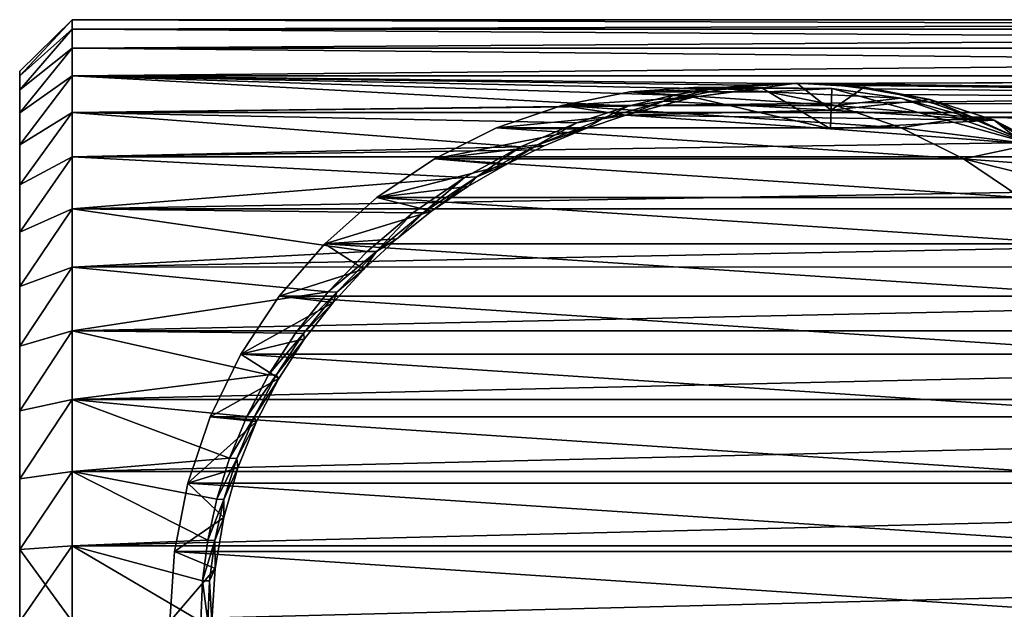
# Model space of a CAD drawing. Header units: metres. Extents: x -263 to 72, y -72 to 102.
# Tile 2 of 256: x -263 to -239, y 0 to 15. Entities that reach past the tile are written whole.
import ezdxf

# ---------------------------------------------------------------- set-up
doc = ezdxf.new("R2010")
doc.units = ezdxf.units.M
doc.layers.add('solid_FREE_STANDING_ONO_SW0004', color=7, linetype='CONTINUOUS')

msp = doc.modelspace()

# ---------------------------------------------------------------- linework, layer by layer
at = {"layer": 'solid_FREE_STANDING_ONO_SW0004'}
for points in [[(-263, 13.483649, 34.075161), (-261.700012, 14.63608, 35.09198), (-261.700012, 14.870598, 33.23558)], [(-263, 13.6, 32.299999), (-261.700012, 14.870598, 33.23558), (-261.700012, 14.870598, 31.364422)], [(-263, 13.483649, 34.075161), (-261.700012, 14.870598, 33.23558), (-263, 13.6, 32.299999)], [(-263, 13.483649, 30.524839), (-261.700012, 14.870598, 31.364422), (-261.700012, 14.63608, 29.508018)], [(-263, 13.6, 32.299999), (-261.700012, 14.870598, 31.364422), (-263, 13.483649, 30.524839)], [(-188, 14.870596, 33.235611), (-261.700012, 14.870598, 33.23558), (-261.700012, 14.63608, 35.09198)], [(-188, 14.870596, 31.364388), (-261.700012, 14.870598, 31.364422), (-261.700012, 14.870598, 33.23558)], [(-188, 14.870596, 33.235611), (-188, 14.870596, 31.364388), (-261.700012, 14.870598, 33.23558)], [(-188, 14.636085, 29.508041), (-261.700012, 14.63608, 29.508018), (-261.700012, 14.870598, 31.364422)], [(-188, 14.870596, 31.364388), (-188, 14.636085, 29.508041), (-261.700012, 14.870598, 31.364422)], [(-188, 14.636085, 35.091957), (-188, 14.870596, 33.235611), (-261.700012, 14.63608, 35.09198)], [(-263, 13.136592, 35.819935), (-261.700012, 14.170742, 36.904354), (-261.700012, 14.63608, 35.09198)], [(-263, 13.136592, 35.819935), (-261.700012, 14.63608, 35.09198), (-263, 13.483649, 34.075161)], [(-263, 13.136592, 28.780066), (-261.700012, 14.63608, 29.508018), (-261.700012, 14.170742, 27.695646)], [(-263, 13.483649, 30.524839), (-261.700012, 14.63608, 29.508018), (-263, 13.136592, 28.780066)], [(-188, 14.636085, 35.091957), (-261.700012, 14.63608, 35.09198), (-261.700012, 14.170742, 36.904354)], [(-188, 14.17075, 36.904331), (-188, 14.636085, 35.091957), (-261.700012, 14.170742, 36.904354)], [(-188, 14.636085, 29.508041), (-188, 14.17075, 27.695671), (-261.700012, 14.63608, 29.508018)], [(-188, 14.17075, 27.695671), (-261.700012, 14.170742, 27.695646), (-261.700012, 14.63608, 29.508018)], [(-263, 12.564762, 37.504494), (-261.700012, 13.481923, 38.644112), (-261.700012, 14.170742, 36.904354)], [(-263, 12.564762, 37.504494), (-261.700012, 14.170742, 36.904354), (-263, 13.136592, 35.819935)], [(-263, 12.564762, 27.095505), (-261.700012, 14.170742, 27.695646), (-261.700012, 13.481923, 25.955889)], [(-263, 13.136592, 28.780066), (-261.700012, 14.170742, 27.695646), (-263, 12.564762, 27.095505)], [(-188, 14.17075, 36.904331), (-261.700012, 14.170742, 36.904354), (-261.700012, 13.481923, 38.644112)], [(-188, 13.481903, 38.644154), (-188, 14.17075, 36.904331), (-261.700012, 13.481923, 38.644112)], [(-188, 14.17075, 27.695671), (-188, 13.481903, 25.955847), (-261.700012, 14.170742, 27.695646)], [(-188, 13.481903, 25.955847), (-261.700012, 13.481923, 25.955889), (-261.700012, 14.170742, 27.695646)], [(-263, 13.483649, 34.075161), (-263, 13.6, 32.299999), (-263, 13.483649, 30.524839)], [(-263, 13.483649, 34.075161), (-263, 13.483649, 30.524839), (-263, 13.136592, 28.780066)], [(-263, 13.136592, 35.819935), (-263, 13.483649, 34.075161), (-263, 13.136592, 28.780066)], [(-263, 11.777944, 39.100002), (-261.700012, 12.580486, 40.283821), (-261.700012, 13.481923, 38.644112)], [(-263, 11.777944, 39.100002), (-261.700012, 13.481923, 38.644112), (-263, 12.564762, 37.504494)], [(-263, 11.777944, 25.499996), (-261.700012, 13.481923, 25.955889), (-261.700012, 12.580486, 24.316181)], [(-263, 12.564762, 27.095505), (-261.700012, 13.481923, 25.955889), (-263, 11.777944, 25.499996)], [(-188, 13.481903, 38.644154), (-261.700012, 13.481923, 38.644112), (-261.700012, 12.580486, 40.283821)], [(-247.96051, 12.734895, 24.564856), (-261.700012, 12.580486, 24.316181), (-261.700012, 13.481923, 25.955889)], [(-246.854141, 13.001136, 25.021233), (-247.96051, 12.734895, 24.564856), (-261.700012, 13.481923, 25.955889)], [(-245.897461, 13.163906, 25.319916), (-246.854141, 13.001136, 25.021233), (-261.700012, 13.481923, 25.955889)], [(-245.050522, 13.255779, 25.496006), (-245.897461, 13.163906, 25.319916), (-261.700012, 13.481923, 25.955889)], [(-244.274612, 13.296, 25.574944), (-245.050522, 13.255779, 25.496006), (-261.700012, 13.481923, 25.955889)], [(-188, 13.481903, 25.955847), (-244.274612, 13.296, 25.574944), (-261.700012, 13.481923, 25.955889)], [(-188, 12.580498, 40.283802), (-188, 13.481903, 38.644154), (-261.700012, 12.580486, 40.283821)], [(-188, 13.481903, 25.955847), (-243.536942, 13.293838, 25.570671), (-244.274612, 13.296, 25.574944)], [(-188, 13.481903, 25.955847), (-188, 12.580498, 24.316198), (-243.536942, 13.293838, 25.570671)], [(-244.51004, 13.08707, 9.175526), (-247.922424, 13.08707, 9.655105), (-246.216232, 13.2, 9.415316)], [(-244.651154, 13.175202, 26.362427), (-246.216232, 13.2, 9.415316), (-247.922424, 13.08707, 9.655105)], [(-246.359558, 12.954505, 26.602528), (-244.651154, 13.175202, 26.362427), (-247.922424, 13.08707, 9.655105)], [(-247.083542, 12.856596, 27.714106), (-245.45285, 13.183188, 27.484924), (-243.794388, 13.299734, 27.251844)], [(-242.943451, 12.633959, 27.132254), (-247.083542, 12.856596, 27.714106), (-243.794388, 13.299734, 27.251844)], [(-247.083542, 12.856596, 27.714106), (-245.897461, 13.163906, 25.319916), (-245.45285, 13.183188, 27.484924)], [(-247.083542, 12.856596, 27.714106), (-246.854141, 13.001136, 25.021233), (-245.897461, 13.163906, 25.319916)], [(-246.359558, 12.954505, 26.602528), (-242.963745, 12.173549, 26.125277), (-244.651154, 13.175202, 26.362427)], [(-242.928848, 13.167163, 26.120371), (-244.51004, 13.08707, 9.175526), (-246.216232, 13.2, 9.415316)], [(-244.651154, 13.175202, 26.362427), (-242.928848, 13.167163, 26.120371), (-246.216232, 13.2, 9.415316)], [(-245.45285, 13.183188, 27.484924), (-245.897461, 13.163906, 25.319916), (-245.050522, 13.255779, 25.496006)], [(-245.45285, 13.183188, 27.484924), (-244.274612, 13.296, 25.574944), (-243.794388, 13.299734, 27.251844)], [(-245.45285, 13.183188, 27.484924), (-245.050522, 13.255779, 25.496006), (-244.274612, 13.296, 25.574944)], [(-244.651154, 13.175202, 26.362427), (-242.963745, 12.173549, 26.125277), (-242.928848, 13.167163, 26.120371)], [(-242.928848, 13.167163, 26.120371), (-241.222519, 12.930525, 25.880564), (-244.51004, 13.08707, 9.175526)], [(-243.794388, 13.299734, 27.251844), (-244.274612, 13.296, 25.574944), (-243.536942, 13.293838, 25.570671)], [(-243.794388, 13.299734, 27.251844), (-243.536942, 13.293838, 25.570671), (-242.808731, 13.251262, 25.487213)], [(-243.794388, 13.299734, 27.251844), (-242.808731, 13.251262, 25.487213), (-242.134613, 13.204376, 27.018578)], [(-242.943451, 12.633959, 27.132254), (-243.794388, 13.299734, 27.251844), (-242.134613, 13.204376, 27.018578)], [(-188, 12.580498, 24.316198), (-242.808731, 13.251262, 25.487213), (-243.536942, 13.293838, 25.570671)], [(-242.928848, 13.167163, 26.120371), (-242.963745, 12.173549, 26.125277), (-237.975601, 11.791795, 25.42424)], [(-242.943451, 12.633959, 27.132254), (-242.134613, 13.204376, 27.018578), (-240.499954, 12.898633, 26.788841)], [(-242.928848, 13.167163, 26.120371), (-237.975601, 11.791795, 25.42424), (-241.222519, 12.930525, 25.880564)], [(-188, 12.580498, 24.316198), (-242.063141, 13.163698, 25.319523), (-242.808731, 13.251262, 25.487213)], [(-242.134613, 13.204376, 27.018578), (-242.808731, 13.251262, 25.487213), (-242.063141, 13.163698, 25.319523)], [(-242.134613, 13.204376, 27.018578), (-242.063141, 13.163698, 25.319523), (-241.272949, 13.019151, 25.053503)], [(-242.134613, 13.204376, 27.018578), (-241.272949, 13.019151, 25.053503), (-240.499954, 12.898633, 26.788841)], [(-188, 12.580498, 24.316198), (-241.272949, 13.019151, 25.053503), (-242.063141, 13.163698, 25.319523)], [(-263, 13.136592, 35.819935), (-263, 13.136592, 28.780066), (-263, 12.564762, 27.095505)], [(-263, 12.564762, 37.504494), (-263, 13.136592, 35.819935), (-263, 12.564762, 27.095505)], [(-242.833069, 12.750219, 8.939842), (-249.599396, 12.750219, 9.890789), (-247.922424, 13.08707, 9.655105)], [(-246.359558, 12.954505, 26.602528), (-247.922424, 13.08707, 9.655105), (-249.599396, 12.750219, 9.890789)], [(-246.359558, 12.954505, 26.602528), (-249.599396, 12.750219, 9.890789), (-248.024399, 12.508905, 26.836504)], [(-246.359558, 12.954505, 26.602528), (-248.024399, 12.508905, 26.836504), (-242.963745, 12.173549, 26.125277)], [(-247.083542, 12.856596, 27.714106), (-247.96051, 12.734895, 24.564856), (-246.854141, 13.001136, 25.021233)], [(-242.833069, 12.750219, 8.939842), (-247.922424, 13.08707, 9.655105), (-244.51004, 13.08707, 9.175526)], [(-241.222519, 12.930525, 25.880564), (-242.833069, 12.750219, 8.939842), (-244.51004, 13.08707, 9.175526)], [(-242.943451, 12.633959, 27.132254), (-240.499954, 12.898633, 26.788841), (-238.916458, 12.387378, 26.566294)], [(-241.222519, 12.930525, 25.880564), (-239.561829, 12.469399, 25.647169), (-242.833069, 12.750219, 8.939842)], [(-188, 12.580498, 24.316198), (-240.411316, 12.796227, 24.666746), (-241.272949, 13.019151, 25.053503)], [(-240.499954, 12.898633, 26.788841), (-241.272949, 13.019151, 25.053503), (-240.411316, 12.796227, 24.666746)], [(-241.222519, 12.930525, 25.880564), (-237.975601, 11.791795, 25.42424), (-239.561829, 12.469399, 25.647169)], [(-240.499954, 12.898633, 26.788841), (-240.411316, 12.796227, 24.666746), (-239.458435, 12.463025, 24.134033)], [(-240.499954, 12.898633, 26.788841), (-239.458435, 12.463025, 24.134033), (-238.916458, 12.387378, 26.566294)], [(-247.96051, 12.734895, 24.564856), (-249.233673, 12.321507, 23.922024), (-261.700012, 12.580486, 24.316181)], [(-249.599396, 12.750219, 9.890789), (-251.218491, 12.19521, 10.118338), (-248.024399, 12.508905, 26.836504)], [(-241.213974, 12.19521, 8.712294), (-251.218491, 12.19521, 10.118338), (-249.599396, 12.750219, 9.890789)], [(-241.213974, 12.19521, 8.712294), (-249.599396, 12.750219, 9.890789), (-242.833069, 12.750219, 8.939842)], [(-248.596268, 12.421293, 26.640121), (-249.233673, 12.321507, 23.922024), (-247.96051, 12.734895, 24.564856)], [(-248.596268, 12.421293, 26.640121), (-247.96051, 12.734895, 24.564856), (-247.083542, 12.856596, 27.714106)], [(-248.024399, 12.508905, 26.836504), (-248.596268, 12.421293, 26.640121), (-247.083542, 12.856596, 27.714106)], [(-248.024399, 12.508905, 26.836504), (-247.083542, 12.856596, 27.714106), (-242.943451, 12.633959, 27.132254)], [(-239.561829, 12.469399, 25.647169), (-241.213974, 12.19521, 8.712294), (-242.833069, 12.750219, 8.939842)], [(-188, 12.580498, 24.316198), (-239.458435, 12.463025, 24.134033), (-240.411316, 12.796227, 24.666746)], [(-263, 10.789608, 40.579151), (-261.700012, 11.480647, 41.797619), (-261.700012, 12.580486, 40.283821)], [(-263, 10.789608, 40.579151), (-261.700012, 12.580486, 40.283821), (-263, 11.777944, 39.100002)], [(-263, 10.789608, 24.020847), (-261.700012, 12.580486, 24.316181), (-261.700012, 11.480647, 22.802383)], [(-263, 11.777944, 25.499996), (-261.700012, 12.580486, 24.316181), (-263, 10.789608, 24.020847)], [(-263, 12.564762, 37.504494), (-263, 12.564762, 27.095505), (-263, 11.777944, 25.499996)], [(-263, 11.777944, 39.100002), (-263, 12.564762, 37.504494), (-263, 11.777944, 25.499996)], [(-188, 12.580498, 40.283802), (-261.700012, 12.580486, 40.283821), (-261.700012, 11.480647, 41.797619)], [(-188, 11.480652, 41.797611), (-188, 12.580498, 40.283802), (-261.700012, 11.480647, 41.797619)], [(-250.621597, 11.730005, 23.112129), (-261.700012, 11.480647, 22.802383), (-261.700012, 12.580486, 24.316181)], [(-249.233673, 12.321507, 23.922024), (-250.621597, 11.730005, 23.112129), (-261.700012, 12.580486, 24.316181)], [(-251.218491, 12.19521, 10.118338), (-249.047516, 12.163044, 26.104609), (-248.024399, 12.508905, 26.836504)], [(-248.596268, 12.421293, 26.640121), (-250.208038, 11.778184, 25.400972), (-249.233673, 12.321507, 23.922024)], [(-249.047516, 12.163044, 26.104609), (-250.208038, 11.778184, 25.400972), (-248.596268, 12.421293, 26.640121)], [(-248.024399, 12.508905, 26.836504), (-249.047516, 12.163044, 26.104609), (-248.596268, 12.421293, 26.640121)], [(-248.024399, 12.508905, 26.836504), (-242.943451, 12.633959, 27.132254), (-238.916458, 12.387378, 26.566294)], [(-242.963745, 12.173549, 26.125277), (-248.024399, 12.508905, 26.836504), (-238.916458, 12.387378, 26.566294)], [(-239.561829, 12.469399, 25.647169), (-237.975601, 11.791795, 25.42424), (-241.213974, 12.19521, 8.712294)], [(-188, 12.580498, 24.316198), (-188, 11.480652, 22.802387), (-239.458435, 12.463025, 24.134033)], [(-188, 11.480652, 22.802387), (-238.420715, 11.984733, 23.446968), (-239.458435, 12.463025, 24.134033)], [(-238.916458, 12.387378, 26.566294), (-239.458435, 12.463025, 24.134033), (-238.420715, 11.984733, 23.446968)], [(-251.218491, 12.19521, 10.118338), (-252.751999, 11.431539, 10.333858), (-249.047516, 12.163044, 26.104609)], [(-239.680466, 11.431538, 8.496774), (-252.751999, 11.431539, 10.333858), (-251.218491, 12.19521, 10.118338)], [(-239.680466, 11.431538, 8.496774), (-251.218491, 12.19521, 10.118338), (-241.213974, 12.19521, 8.712294)], [(-250.208038, 11.778184, 25.400972), (-250.621597, 11.730005, 23.112129), (-249.233673, 12.321507, 23.922024)], [(-237.975601, 11.791795, 25.42424), (-242.963745, 12.173549, 26.125277), (-238.916458, 12.387378, 26.566294)], [(-239.680466, 11.431538, 8.496774), (-241.213974, 12.19521, 8.712294), (-237.975601, 11.791795, 25.42424)], [(-237.677414, 11.746093, 25.346441), (-238.916458, 12.387378, 26.566294), (-238.420715, 11.984733, 23.446968)], [(-237.975601, 11.791795, 25.42424), (-238.916458, 12.387378, 26.566294), (-237.677414, 11.746093, 25.346441)], [(-252.751999, 11.431539, 10.333858), (-250.037933, 11.755964, 25.363157), (-249.047516, 12.163044, 26.104609)], [(-249.047516, 12.163044, 26.104609), (-250.037933, 11.755964, 25.363157), (-250.208038, 11.778184, 25.400972)], [(-263, 11.777944, 39.100002), (-263, 11.777944, 25.499996), (-263, 10.789608, 24.020847)], [(-263, 10.789608, 40.579151), (-263, 11.777944, 39.100002), (-263, 10.789608, 24.020847)], [(-250.621597, 11.730005, 23.112129), (-252.00589, 10.973083, 22.220245), (-261.700012, 11.480647, 22.802383)], [(-252.751999, 11.431539, 10.333858), (-250.996368, 11.283775, 24.618925), (-250.037933, 11.755964, 25.363157)], [(-251.705627, 10.987865, 24.201273), (-252.00589, 10.973083, 22.220245), (-250.621597, 11.730005, 23.112129)], [(-250.208038, 11.778184, 25.400972), (-251.705627, 10.987865, 24.201273), (-250.621597, 11.730005, 23.112129)], [(-250.996368, 11.283775, 24.618925), (-251.705627, 10.987865, 24.201273), (-250.208038, 11.778184, 25.400972)], [(-250.037933, 11.755964, 25.363157), (-250.996368, 11.283775, 24.618925), (-250.208038, 11.778184, 25.400972)], [(-239.680466, 11.431538, 8.496774), (-237.975601, 11.791795, 25.42424), (-237.092941, 11.237346, 24.551157)], [(-263, 9.616652, 41.916653), (-261.700012, 10.199752, 43.161633), (-261.700012, 11.480647, 41.797619)], [(-263, 9.616652, 41.916653), (-261.700012, 11.480647, 41.797619), (-263, 10.789608, 40.579151)], [(-263, 9.616652, 22.683348), (-261.700012, 11.480647, 22.802383), (-261.700012, 10.199752, 21.438368)], [(-263, 10.789608, 24.020847), (-261.700012, 11.480647, 22.802383), (-263, 9.616652, 22.683348)], [(-188, 11.480652, 41.797611), (-261.700012, 11.480647, 41.797619), (-261.700012, 10.199752, 43.161633)], [(-188, 10.199728, 43.161655), (-188, 11.480652, 41.797611), (-261.700012, 10.199752, 43.161633)], [(-252.00589, 10.973083, 22.220245), (-261.700012, 10.199752, 21.438368), (-261.700012, 11.480647, 22.802383)], [(-252.751999, 11.431539, 10.333858), (-254.17366, 10.472275, 10.53366), (-250.996368, 11.283775, 24.618925)], [(-238.258789, 10.472272, 8.29697), (-254.17366, 10.472275, 10.53366), (-252.751999, 11.431539, 10.333858)], [(-254.17366, 10.472275, 10.53366), (-251.92691, 10.744432, 23.880993), (-250.996368, 11.283775, 24.618925)], [(-238.258789, 10.472272, 8.29697), (-252.751999, 11.431539, 10.333858), (-239.680466, 11.431538, 8.496774)], [(-250.996368, 11.283775, 24.618925), (-251.92691, 10.744432, 23.880993), (-251.705627, 10.987865, 24.201273)], [(-239.680466, 11.431538, 8.496774), (-237.092941, 11.237346, 24.551157), (-236.234833, 10.574085, 23.668011)], [(-238.258789, 10.472272, 8.29697), (-239.680466, 11.431538, 8.496774), (-236.234833, 10.574085, 23.668011)], [(-252.00589, 10.973083, 22.220245), (-253.283905, 10.095411, 21.34132), (-261.700012, 10.199752, 21.438368)], [(-253.032852, 10.09699, 23.114506), (-253.283905, 10.095411, 21.34132), (-252.00589, 10.973083, 22.220245)], [(-251.705627, 10.987865, 24.201273), (-253.032852, 10.09699, 23.114506), (-252.00589, 10.973083, 22.220245)], [(-252.8237, 10.136038, 23.157614), (-253.032852, 10.09699, 23.114506), (-251.705627, 10.987865, 24.201273)], [(-251.92691, 10.744432, 23.880993), (-252.8237, 10.136038, 23.157614), (-251.705627, 10.987865, 24.201273)], [(-263, 10.789608, 40.579151), (-263, 10.789608, 24.020847), (-263, 9.616652, 22.683348)], [(-263, 9.616652, 41.916653), (-263, 10.789608, 40.579151), (-263, 9.616652, 22.683348)], [(-254.17366, 10.472275, 10.53366), (-252.8237, 10.136038, 23.157614), (-251.92691, 10.744432, 23.880993)], [(-254.17366, 10.472275, 10.53366), (-255.459198, 9.333815, 10.71433), (-252.8237, 10.136038, 23.157614)], [(-236.973267, 9.333809, 8.116301), (-255.459198, 9.333815, 10.71433), (-254.17366, 10.472275, 10.53366)], [(-236.973267, 9.333809, 8.116301), (-254.17366, 10.472275, 10.53366), (-238.258789, 10.472272, 8.29697)], [(-263, 8.279153, 43.089607), (-261.700012, 8.758, 44.354355), (-261.700012, 10.199752, 43.161633)], [(-263, 8.279153, 43.089607), (-261.700012, 10.199752, 43.161633), (-263, 9.616652, 41.916653)], [(-263, 8.279153, 21.510393), (-261.700012, 10.199752, 21.438368), (-261.700012, 8.758, 20.245647)], [(-263, 9.616652, 22.683348), (-261.700012, 10.199752, 21.438368), (-263, 8.279153, 21.510393)], [(-188, 10.199728, 43.161655), (-261.700012, 10.199752, 43.161633), (-261.700012, 8.758, 44.354355)], [(-254.409363, 9.141109, 20.533518), (-261.700012, 8.758, 20.245647), (-261.700012, 10.199752, 21.438368)], [(-253.283905, 10.095411, 21.34132), (-254.409363, 9.141109, 20.533518), (-261.700012, 10.199752, 21.438368)], [(-188, 8.758037, 44.354328), (-188, 10.199728, 43.161655), (-261.700012, 8.758, 44.354355)], [(-255.459198, 9.333815, 10.71433), (-253.682709, 9.457105, 22.456947), (-252.8237, 10.136038, 23.157614)], [(-254.184418, 9.137383, 22.159451), (-254.409363, 9.141109, 20.533518), (-253.283905, 10.095411, 21.34132)], [(-253.032852, 10.09699, 23.114506), (-254.184418, 9.137383, 22.159451), (-253.283905, 10.095411, 21.34132)], [(-253.682709, 9.457105, 22.456947), (-254.184418, 9.137383, 22.159451), (-253.032852, 10.09699, 23.114506)], [(-252.8237, 10.136038, 23.157614), (-253.682709, 9.457105, 22.456947), (-253.032852, 10.09699, 23.114506)], [(-263, 9.616652, 41.916653), (-263, 9.616652, 22.683348), (-263, 8.279153, 21.510393)], [(-263, 8.279153, 43.089607), (-263, 9.616652, 41.916653), (-263, 8.279153, 21.510393)], [(-255.459198, 9.333815, 10.71433), (-256.586578, 8.035645, 10.872773), (-254.496048, 8.707528, 21.788033)], [(-235.845871, 8.03564, 7.957857), (-256.586578, 8.035645, 10.872773), (-255.459198, 9.333815, 10.71433)], [(-255.459198, 9.333815, 10.71433), (-254.496048, 8.707528, 21.788033), (-253.682709, 9.457105, 22.456947)], [(-235.845871, 8.03564, 7.957857), (-255.459198, 9.333815, 10.71433), (-236.973267, 9.333809, 8.116301)], [(-253.682709, 9.457105, 22.456947), (-254.496048, 8.707528, 21.788033), (-254.184418, 9.137383, 22.159451)], [(-254.409363, 9.141109, 20.533518), (-255.37355, 8.142127, 19.821388), (-261.700012, 8.758, 20.245647)], [(-254.184418, 9.137383, 22.159451), (-255.37355, 8.142127, 19.821388), (-254.409363, 9.141109, 20.533518)], [(-254.184418, 9.137383, 22.159451), (-255.164902, 8.136067, 21.33976), (-255.37355, 8.142127, 19.821388)], [(-254.496048, 8.707528, 21.788033), (-255.164902, 8.136067, 21.33976), (-254.184418, 9.137383, 22.159451)], [(-263, 6.800003, 44.077942), (-261.700012, 7.17813, 45.356968), (-261.700012, 8.758, 44.354355)], [(-263, 6.800003, 44.077942), (-261.700012, 8.758, 44.354355), (-263, 8.279153, 43.089607)], [(-263, 6.800003, 20.522057), (-261.700012, 8.758, 20.245647), (-261.700012, 7.17813, 19.243031)], [(-263, 8.279153, 21.510393), (-261.700012, 8.758, 20.245647), (-263, 6.800003, 20.522057)], [(-188, 8.758037, 44.354328), (-261.700012, 8.758, 44.354355), (-261.700012, 7.17813, 45.356968)], [(-188, 7.178115, 45.356979), (-188, 8.758037, 44.354328), (-261.700012, 7.17813, 45.356968)], [(-255.37355, 8.142127, 19.821388), (-261.700012, 7.17813, 19.243031), (-261.700012, 8.758, 20.245647)], [(-256.586578, 8.035645, 10.872773), (-255.256454, 7.884388, 21.157337), (-254.496048, 8.707528, 21.788033)], [(-254.496048, 8.707528, 21.788033), (-255.256454, 7.884388, 21.157337), (-255.164902, 8.136067, 21.33976)], [(-263, 8.279153, 43.089607), (-263, 8.279153, 21.510393), (-263, 6.800003, 20.522057)], [(-263, 6.800003, 44.077942), (-263, 8.279153, 43.089607), (-263, 6.800003, 20.522057)], [(-255.37355, 8.142127, 19.821388), (-256.183441, 7.120197, 19.211348), (-261.700012, 7.17813, 19.243031)], [(-256.586578, 8.035645, 10.872773), (-257.53653, 6.6, 11.006278), (-255.256454, 7.884388, 21.157337)], [(-234.89595, 6.599995, 7.824353), (-257.53653, 6.6, 11.006278), (-256.586578, 8.035645, 10.872773)], [(-234.89595, 6.599995, 7.824353), (-256.586578, 8.035645, 10.872773), (-235.845871, 8.03564, 7.957857)], [(-255.164902, 8.136067, 21.33976), (-256.183441, 7.120197, 19.211348), (-255.37355, 8.142127, 19.821388)], [(-255.164902, 8.136067, 21.33976), (-255.986267, 7.112484, 20.64946), (-256.183441, 7.120197, 19.211348)], [(-255.256454, 7.884388, 21.157337), (-255.986267, 7.112484, 20.64946), (-255.164902, 8.136067, 21.33976)], [(-257.53653, 6.6, 11.006278), (-255.95845, 6.985342, 20.572788), (-255.256454, 7.884388, 21.157337)], [(-255.256454, 7.884388, 21.157337), (-255.95845, 6.985342, 20.572788), (-255.986267, 7.112484, 20.64946)], [(-263, 5.204494, 44.864761), (-261.700012, 5.485056, 46.153671), (-261.700012, 7.17813, 45.356968)], [(-263, 5.204494, 44.864761), (-261.700012, 7.17813, 45.356968), (-263, 6.800003, 44.077942)], [(-263, 5.204494, 19.735239), (-261.700012, 7.17813, 19.243031), (-261.700012, 5.485056, 18.446331)], [(-263, 6.800003, 20.522057), (-261.700012, 7.17813, 19.243031), (-263, 5.204494, 19.735239)], [(-188, 7.178115, 45.356979), (-261.700012, 7.17813, 45.356968), (-261.700012, 5.485056, 46.153671)], [(-256.851379, 6.089601, 18.701221), (-261.700012, 5.485056, 18.446331), (-261.700012, 7.17813, 19.243031)], [(-256.183441, 7.120197, 19.211348), (-256.851379, 6.089601, 18.701221), (-261.700012, 7.17813, 19.243031)], [(-188, 5.485034, 46.153679), (-188, 7.178115, 45.356979), (-261.700012, 5.485056, 46.153671)], [(-255.986267, 7.112484, 20.64946), (-256.851379, 6.089601, 18.701221), (-256.183441, 7.120197, 19.211348)], [(-255.986267, 7.112484, 20.64946), (-256.662354, 6.080693, 20.079208), (-256.851379, 6.089601, 18.701221)], [(-255.95845, 6.985342, 20.572788), (-256.662354, 6.080693, 20.079208), (-255.986267, 7.112484, 20.64946)], [(-257.53653, 6.6, 11.006278), (-256.594025, 6.005329, 20.042002), (-255.95845, 6.985342, 20.572788)], [(-255.95845, 6.985342, 20.572788), (-256.594025, 6.005329, 20.042002), (-256.662354, 6.080693, 20.079208)], [(-263, 6.800003, 44.077942), (-263, 6.800003, 20.522057), (-263, 5.204494, 19.735239)], [(-263, 5.204494, 44.864761), (-263, 6.800003, 44.077942), (-263, 5.204494, 19.735239)], [(-257.53653, 6.6, 11.006278), (-258.292755, 5.051425, 11.11256), (-256.594025, 6.005329, 20.042002)], [(-234.139709, 5.051422, 7.718071), (-258.292755, 5.051425, 11.11256), (-257.53653, 6.6, 11.006278)], [(-234.139709, 5.051422, 7.718071), (-257.53653, 6.6, 11.006278), (-234.89595, 6.599995, 7.824353)], [(-256.851379, 6.089601, 18.701221), (-257.390656, 5.059335, 18.285254), (-261.700012, 5.485056, 18.446331)], [(-256.662354, 6.080693, 20.079208), (-257.390656, 5.059335, 18.285254), (-256.851379, 6.089601, 18.701221)], [(-258.292755, 5.051425, 11.11256), (-257.148773, 4.939581, 19.575102), (-256.594025, 6.005329, 20.042002)], [(-256.662354, 6.080693, 20.079208), (-257.207214, 5.049843, 19.618458), (-257.390656, 5.059335, 18.285254)], [(-256.594025, 6.005329, 20.042002), (-257.207214, 5.049843, 19.618458), (-256.662354, 6.080693, 20.079208)], [(-256.594025, 6.005329, 20.042002), (-257.148773, 4.939581, 19.575102), (-257.207214, 5.049843, 19.618458)], [(-263, 3.519935, 45.436592), (-261.700012, 3.705479, 46.731888), (-261.700012, 5.485056, 46.153671)], [(-263, 3.519935, 45.436592), (-261.700012, 5.485056, 46.153671), (-263, 5.204494, 44.864761)], [(-263, 3.519935, 19.163408), (-261.700012, 5.485056, 18.446331), (-261.700012, 3.705479, 17.868111)], [(-263, 5.204494, 19.735239), (-261.700012, 5.485056, 18.446331), (-263, 3.519935, 19.163408)], [(-188, 5.485034, 46.153679), (-261.700012, 5.485056, 46.153671), (-261.700012, 3.705479, 46.731888)], [(-257.813721, 4.034435, 17.956593), (-261.700012, 3.705479, 17.868111), (-261.700012, 5.485056, 18.446331)], [(-257.390656, 5.059335, 18.285254), (-257.813721, 4.034435, 17.956593), (-261.700012, 5.485056, 18.446331)], [(-188, 3.705518, 46.73188), (-188, 5.485034, 46.153679), (-261.700012, 3.705479, 46.731888)], [(-263, 5.204494, 44.864761), (-263, 5.204494, 19.735239), (-263, 3.519935, 19.163408)], [(-263, 3.519935, 45.436592), (-263, 5.204494, 44.864761), (-263, 3.519935, 19.163408)], [(-258.292755, 5.051425, 11.11256), (-258.842377, 3.41642, 11.189803), (-257.148773, 4.939581, 19.575102)], [(-233.590103, 3.416417, 7.640828), (-258.842377, 3.41642, 11.189803), (-258.292755, 5.051425, 11.11256)], [(-258.842377, 3.41642, 11.189803), (-257.611053, 3.791048, 19.187012), (-257.148773, 4.939581, 19.575102)], [(-233.590103, 3.416417, 7.640828), (-258.292755, 5.051425, 11.11256), (-234.139709, 5.051422, 7.718071)], [(-257.207214, 5.049843, 19.618458), (-257.813721, 4.034435, 17.956593), (-257.390656, 5.059335, 18.285254)], [(-257.207214, 5.049843, 19.618458), (-257.633942, 4.02518, 19.256977), (-257.813721, 4.034435, 17.956593)], [(-257.148773, 4.939581, 19.575102), (-257.633942, 4.02518, 19.256977), (-257.207214, 5.049843, 19.618458)], [(-257.148773, 4.939581, 19.575102), (-257.611053, 3.791048, 19.187012), (-257.633942, 4.02518, 19.256977)], [(-257.813721, 4.034435, 17.956593), (-258.131287, 3.016897, 17.708622), (-261.700012, 3.705479, 17.868111)], [(-257.633942, 4.02518, 19.256977), (-258.131287, 3.016897, 17.708622), (-257.813721, 4.034435, 17.956593)], [(-257.633942, 4.02518, 19.256977), (-257.953705, 3.008843, 18.985744), (-258.131287, 3.016897, 17.708622)], [(-257.611053, 3.791048, 19.187012), (-257.953705, 3.008843, 18.985744), (-257.633942, 4.02518, 19.256977)], [(-263, 1.77516, 45.783649), (-261.700012, 1.867465, 47.082508), (-261.700012, 3.705479, 46.731888)], [(-263, 1.77516, 45.783649), (-261.700012, 3.705479, 46.731888), (-263, 3.519935, 45.436592)], [(-263, 1.77516, 18.816351), (-261.700012, 3.705479, 17.868111), (-261.700012, 1.867465, 17.51749)], [(-263, 3.519935, 19.163408), (-261.700012, 3.705479, 17.868111), (-263, 1.77516, 18.816351)], [(-188, 3.705518, 46.73188), (-261.700012, 3.705479, 46.731888), (-261.700012, 1.867465, 47.082508)], [(-188, 1.867436, 47.082512), (-188, 3.705518, 46.73188), (-261.700012, 1.867465, 47.082508)], [(-258.351959, 2.006536, 17.535725), (-261.700012, 1.867465, 17.51749), (-261.700012, 3.705479, 17.868111)], [(-258.131287, 3.016897, 17.708622), (-258.351959, 2.006536, 17.535725), (-261.700012, 3.705479, 17.868111)], [(-258.842377, 3.41642, 11.189803), (-257.958527, 2.570652, 18.894245), (-257.611053, 3.791048, 19.187012)], [(-257.611053, 3.791048, 19.187012), (-257.958527, 2.570652, 18.894245), (-257.953705, 3.008843, 18.985744)], [(-263, 3.519935, 45.436592), (-263, 3.519935, 19.163408), (-263, 1.77516, 18.816351)], [(-263, 1.77516, 45.783649), (-263, 3.519935, 45.436592), (-263, 1.77516, 18.816351)], [(-258.842377, 3.41642, 11.189803), (-259.175934, 1.722961, 11.236684), (-257.958527, 2.570652, 18.894245)], [(-233.256531, 1.722959, 7.593947), (-259.175934, 1.722961, 11.236684), (-258.842377, 3.41642, 11.189803)], [(-233.256531, 1.722959, 7.593947), (-258.842377, 3.41642, 11.189803), (-233.590103, 3.416417, 7.640828)], [(-257.953705, 3.008843, 18.985744), (-258.351959, 2.006536, 17.535725), (-258.131287, 3.016897, 17.708622)], [(-257.953705, 3.008843, 18.985744), (-258.175568, 2.000601, 18.797405), (-258.351959, 2.006536, 17.535725)], [(-257.958527, 2.570652, 18.894245), (-258.175568, 2.000601, 18.797405), (-257.953705, 3.008843, 18.985744)], [(-259.175934, 1.722961, 11.236684), (-258.172821, 1.302125, 18.71225), (-257.958527, 2.570652, 18.894245)], [(-257.958527, 2.570652, 18.894245), (-258.172821, 1.302125, 18.71225), (-258.175568, 2.000601, 18.797405)], [(-258.351959, 2.006536, 17.535725), (-258.481873, 1.001745, 17.433712), (-261.700012, 1.867465, 17.51749)], [(-258.175568, 2.000601, 18.797405), (-258.481873, 1.001745, 17.433712), (-258.351959, 2.006536, 17.535725)], [(-258.175568, 2.000601, 18.797405), (-258.30603, 0.998577, 18.686575), (-258.481873, 1.001745, 17.433712)], [(-258.172821, 1.302125, 18.71225), (-258.30603, 0.998577, 18.686575), (-258.175568, 2.000601, 18.797405)], [(-263, 1.77516, 18.816351), (-261.700012, 1.867465, 17.51749), (-261.700012, 0, 17.4)], [(-263, 0, 45.900002), (-261.700012, 0, 47.200001), (-261.700012, 1.867465, 47.082508)], [(-263, 1.77516, 45.783649), (-263, 0, 45.900002), (-261.700012, 1.867465, 47.082508)], [(-263, 1.77516, 18.816351), (-261.700012, 0, 17.4), (-263, 0, 18.700001)], [(-263, 1.77516, 45.783649), (-263, 0, 18.700001), (-263, 0, 45.900002)], [(-263, 1.77516, 45.783649), (-263, 1.77516, 18.816351), (-263, 0, 18.700001)], [(-261.700012, 1.867465, 17.51749), (-258.52478, 0, 17.4), (-261.700012, 0, 17.4)], [(-258.481873, 1.001745, 17.433712), (-258.52478, 0, 17.4), (-261.700012, 1.867465, 17.51749)], [(-188, 1.867436, 47.082512), (-261.700012, 1.867465, 47.082508), (-261.700012, 0, 47.200001)], [(-188, 1.867436, 47.082512), (-261.700012, 0, 47.200001), (-188, 0, 47.200001)], [(-259.175934, 1.722961, 11.236684), (-259.287781, 0, 11.2524), (-258.172821, 1.302125, 18.71225)], [(-233.144699, 0, 7.578231), (-259.287781, 0, 11.2524), (-259.175934, 1.722961, 11.236684)], [(-233.144699, 0, 7.578231), (-259.175934, 1.722961, 11.236684), (-233.256531, 1.722959, 7.593947)], [(-259.287781, 0, 11.2524), (-258.248108, 0, 18.65), (-258.172821, 1.302125, 18.71225)], [(-258.172821, 1.302125, 18.71225), (-258.248108, 0, 18.65), (-258.30603, 0.998577, 18.686575)], [(-258.349091, 0, 18.65), (-258.52478, 0, 17.4), (-258.481873, 1.001745, 17.433712)], [(-258.30603, 0.998577, 18.686575), (-258.349091, 0, 18.65), (-258.481873, 1.001745, 17.433712)], [(-258.248108, 0, 18.65), (-258.349091, 0, 18.65), (-258.30603, 0.998577, 18.686575)]]:
    msp.add_3dface(points, dxfattribs=at)

doc.saveas('drawing.dxf')
